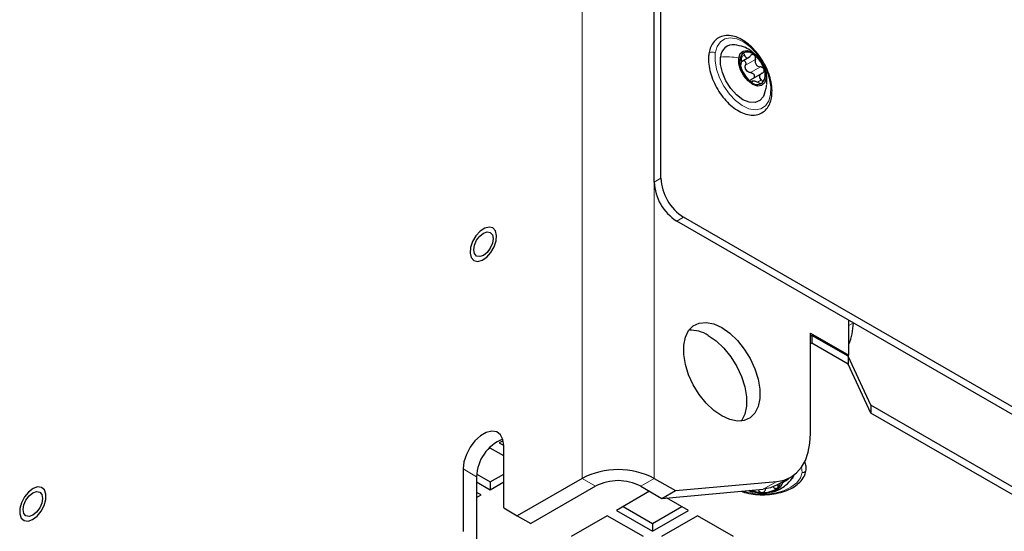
# Paper-space layout 'Blatt2' of a CAD drawing. Header units: millimetres. Extents: x 5 to 418, y 2 to 292.
# Tile 19 of 28: x 359 to 390, y 112 to 128. Entities that reach past the tile are written whole.
import ezdxf

# ---------------------------------------------------------------- set-up
doc = ezdxf.new("R2010")
doc.units = ezdxf.units.MM

psp = doc.layouts.new('Blatt2')

# ---------------------------------------------------------------- linework, layer by layer
at = {"color": 7, "linetype": 'Continuous', "lineweight": 18}
for p, q in [((376.6268, 216.6854), (376.6268, 113.8012)), ((378.8895, 113.8012), (378.8895, 216.6854)), ((381.6317, 127.0476), (381.7275, 127.103)), ((381.5964, 126.8018), (381.6025, 126.8053)), ((381.7563, 126.7871), (382.0674, 126.9667)), ((381.9143, 126.5513), (382.2255, 126.7309)), ((382.1279, 126.2472), (382.2529, 126.3193)), ((379.1017, 123.2323), (378.8895, 123.1098)), ((379.8088, 122.0075), (379.5966, 121.885)), ((384.9989, 118.6031), (385.1404, 118.6847)), ((402.1241, 108.8802), (385.1404, 118.6847)), ((372.8933, 114.0955), (373.3175, 113.8506)), ((383.5163, 114.1556), (383.5359, 113.9835)), ((376.6268, 113.8012), (377.0511, 113.5563)), ((378.4653, 113.5563), (378.8895, 113.8012)), ((382.3119, 113.4571), (382.7362, 113.702)), ((382.3806, 113.4653), (382.3806, 113.438)), ((382.6349, 113.5353), (382.6349, 113.5124))]:
    psp.add_line(p, q, dxfattribs=at)
at = {"color": 7, "linetype": 'Continuous', "lineweight": 25}
for p, q in [((378.8895, 123.1098), (378.8895, 207.3768)), ((379.1017, 123.2323), (379.1017, 207.4993)), ((381.6304, 126.8979), (381.8848, 127.0447)), ((382.2643, 126.5258), (381.9201, 126.3271)), ((382.0012, 126.294), (381.9338, 126.2551)), ((401.5169, 109.2307), (379.5966, 121.885)), ((401.7291, 109.3532), (379.8088, 122.0075)), ((384.9989, 117.6722), (384.9989, 118.7664)), ((383.7969, 118.3661), (384.9989, 117.6722)), ((383.7969, 115.2112), (383.7969, 118.3661)), ((383.8393, 118.2927), (383.7969, 118.2682)), ((383.8393, 118.2927), (383.8393, 118.0477)), ((384.9776, 117.6356), (383.8393, 118.2927)), ((383.8393, 118.0477), (383.7969, 118.0232)), ((384.9776, 117.3906), (383.8393, 118.0477)), ((384.9565, 117.6477), (384.9989, 117.6722)), ((384.9776, 117.6356), (384.9776, 117.3906)), ((385.6919, 116.0965), (384.9776, 117.6356)), ((385.6919, 115.8516), (384.9776, 117.3906)), ((385.6919, 116.0965), (385.6919, 115.8516)), ((400.5411, 107.5242), (385.6919, 116.0965)), ((400.5411, 107.2793), (385.6919, 115.8516)), ((374.15, 114.9851), (374.0246, 114.9127)), ((373.7418, 114.7494), (373.6635, 114.7042)), ((374.1661, 114.5045), (373.7418, 114.7494)), ((374.0246, 114.9127), (374.1661, 114.8311)), ((374.1661, 112.8706), (374.1661, 114.8303)), ((372.8933, 114.0955), (372.8933, 112.1358)), ((373.3175, 113.8506), (373.3175, 111.8909)), ((373.3211, 113.931), (373.7418, 113.6881)), ((373.7418, 113.6881), (374.1661, 113.933)), ((376.6268, 113.8012), (374.5903, 112.6256)), ((378.8895, 113.8012), (379.5542, 113.4175)), ((382.7511, 113.5927), (383.1754, 113.8376)), ((373.3175, 113.6881), (373.7418, 113.4432)), ((373.7418, 113.4432), (374.1661, 113.6881)), ((373.7418, 113.6881), (373.7418, 113.4432)), ((377.0511, 113.5563), (375.0146, 112.3807)), ((378.4653, 113.5563), (379.1299, 113.1726)), ((379.1299, 113.1726), (382.3119, 113.4571)), ((379.1299, 113.1726), (379.5542, 113.4175)), ((379.5542, 113.4175), (382.7362, 113.702)), ((382.9137, 113.6865), (382.9129, 113.6603)), ((373.4589, 113.2799), (373.3175, 113.3615)), ((373.3175, 113.1982), (373.4589, 113.2799)), ((378.7471, 113.3936), (377.7016, 112.79)), ((379.9643, 112.79), (379.2786, 113.1859)), ((374.1661, 112.8706), (374.5903, 112.6256)), ((377.9138, 112.9125), (378.833, 112.3819)), ((378.833, 112.3819), (379.7522, 112.9125)), ((374.5903, 112.6256), (375.0146, 112.3807)), ((377.4187, 112.6268), (376.2874, 111.9736)), ((378.5501, 111.9736), (377.4187, 112.6268)), ((377.7016, 112.79), (378.833, 112.1369)), ((378.833, 112.1369), (379.9643, 112.79)), ((380.2472, 112.6268), (379.1158, 111.9736)), ((381.3785, 111.9736), (380.2472, 112.6268)), ((378.833, 112.3819), (378.833, 112.1369))]:
    psp.add_line(p, q, dxfattribs=at)
at = {"color": 7, "linetype": 'Continuous', "lineweight": 18, "flags": 128}
for points in [[(380.8081, 127.1632), (380.8638, 127.3664), (380.9668, 127.5202), (381.1109, 127.6155), (381.2878, 127.6469), (381.4873, 127.6125), (381.6977, 127.5143), (381.9068, 127.3581), (382.1025, 127.1528), (382.2734, 126.9105), (382.4095, 126.6451), (382.503, 126.3723), (382.5483, 126.1077), (382.543, 125.8667)], [(382.543, 125.8667), (382.4872, 125.6635), (382.3843, 125.5097), (382.2402, 125.4144), (382.0632, 125.383), (381.8638, 125.4174), (381.6533, 125.5156), (381.4442, 125.6718), (381.2485, 125.8771), (381.0777, 126.1194), (380.9416, 126.3848), (380.8481, 126.6577), (380.8027, 126.9222), (380.8081, 127.1632)], [(383.5359, 113.9835), (383.4836, 113.8136), (383.3624, 113.6558), (383.1794, 113.5194), (382.9451, 113.4122), (382.6732, 113.3405), (382.3794, 113.3085), (382.0809, 113.318), (381.7951, 113.3684), (381.6836, 113.4009)]]:
    psp.add_lwpolyline(points, dxfattribs=at)
at = {"color": 7, "linetype": 'Continuous', "lineweight": 25, "flags": 128}
for points in [[(382.3751, 125.9922), (382.3178, 125.8025), (382.2084, 125.6706), (382.0558, 125.607), (381.8725, 125.617), (381.6732, 125.6998), (381.4741, 125.8486), (381.2913, 126.0513), (381.1396, 126.2917), (381.0313, 126.5501), (380.9753, 126.8057), (380.976, 127.0377)], [(381.5416, 127.0084), (381.5893, 127.1467), (381.6832, 127.2294), (381.812, 127.2467), (381.9601, 127.1963), (382.1098, 127.0845), (382.2429, 126.9246), (382.3434, 126.7361), (382.3992, 126.5415), (382.4035, 126.3644)], [(382.4035, 126.3644), (382.3558, 126.2261), (382.2619, 126.1434), (382.1331, 126.1261), (381.9849, 126.1765), (381.8352, 126.2883), (381.7021, 126.4482), (381.6016, 126.6367), (381.5459, 126.8313), (381.5416, 127.0084)], [(373.5698, 121.6612), (373.4253, 121.5648), (373.2934, 121.4193), (373.1901, 121.2424), (373.1277, 121.0554), (373.1137, 120.8808), (373.15, 120.7397), (373.232, 120.6491), (373.35, 120.62), (373.4896, 120.6559), (373.634, 120.7523), (373.7659, 120.8978), (373.8692, 121.0747), (373.9317, 121.2617), (373.9456, 121.4363), (373.9093, 121.5774), (373.8273, 121.668), (373.7094, 121.6971), (373.5698, 121.6612)], [(373.8106, 121.4551), (373.8337, 121.3341), (373.8106, 121.1864), (373.7447, 121.0344), (373.646, 120.9013), (373.5297, 120.8074), (373.4133, 120.767), (373.3147, 120.7862), (373.2487, 120.862), (373.2256, 120.983), (373.2487, 121.1307), (373.3147, 121.2827), (373.4133, 121.4158), (373.5297, 121.5097), (373.646, 121.5501), (373.7447, 121.5309), (373.8106, 121.4551)], [(380.7609, 118.6513), (381.0108, 118.5374), (381.2608, 118.3627), (381.4998, 118.1351), (381.7174, 117.8644), (381.9042, 117.5624), (382.0519, 117.2423), (382.1541, 116.9182), (382.2063, 116.6042), (382.2063, 116.314), (382.1541, 116.0603), (382.0519, 115.8542), (381.9042, 115.7047), (381.7174, 115.6183), (381.4998, 115.5989), (381.2608, 115.6472), (381.0108, 115.7611), (380.7609, 115.9357), (380.5219, 116.1634), (380.3043, 116.4341), (380.1175, 116.7361), (379.9698, 117.0562), (379.8676, 117.3803), (379.8154, 117.6943), (379.8154, 117.9845), (379.8676, 118.2382), (379.9698, 118.4443), (380.1175, 118.5938), (380.3043, 118.6801), (380.5219, 118.6996), (380.7609, 118.6513)], [(380.5866, 118.2924), (380.8365, 118.1178), (381.0755, 117.8902), (381.2932, 117.6194), (381.4799, 117.3175), (381.6276, 116.9974), (381.7298, 116.6733), (381.7821, 116.3593), (381.7821, 116.0691), (381.7298, 115.8154), (381.6276, 115.6093), (381.6218, 115.6011)], [(374.1661, 114.8303), (374.1403, 115.0225), (374.065, 115.1693), (373.9464, 115.2589), (373.794, 115.284), (373.6202, 115.2426), (373.4391, 115.138), (373.2653, 114.9788), (373.1129, 114.7777), (372.9943, 114.5512), (372.919, 114.3175), (372.8933, 114.0955)], [(382.7362, 113.702), (382.9669, 113.7469), (383.1755, 113.8377), (383.3585, 113.973), (383.5126, 114.1504), (383.6354, 114.3669), (383.7246, 114.6189), (383.7787, 114.9019), (383.7969, 115.2112)], [(383.2766, 113.9045), (383.2404, 113.83), (383.2209, 113.8008)], [(359.3951, 113.4805), (359.252, 113.3719), (359.1252, 113.2177), (359.0301, 113.0366), (358.9781, 112.8504), (358.9754, 112.6816), (359.0225, 112.5505), (359.1136, 112.473), (359.2377, 112.4584), (359.3799, 112.5084), (359.523, 112.6171), (359.6498, 112.7713), (359.745, 112.9524), (359.797, 113.1386), (359.7996, 113.3074), (359.7526, 113.4384), (359.6615, 113.516), (359.5373, 113.5306), (359.3951, 113.4805)], [(382.9129, 113.6603), (382.8642, 113.54), (382.7472, 113.4366), (382.576, 113.3626), (382.3713, 113.3268), (382.1577, 113.3335), (381.961, 113.3821), (381.88, 113.4185)], [(382.7511, 113.5927), (382.5426, 113.5019), (382.3119, 113.4571)], [(359.6684, 113.291), (359.6916, 113.17), (359.6684, 113.0223), (359.6025, 112.8703), (359.5039, 112.7373), (359.3875, 112.6434), (359.2712, 112.6029), (359.1725, 112.6221), (359.1066, 112.6979), (359.0835, 112.8189), (359.1066, 112.9667), (359.1725, 113.1186), (359.2712, 113.2517), (359.3875, 113.3456), (359.5039, 113.386), (359.6025, 113.3669), (359.6684, 113.291)]]:
    psp.add_lwpolyline(points, dxfattribs=at)
at = {"color": 7, "linetype": 'Continuous', "lineweight": 25}
for centre, radius, start, end in [((381.3687, 127.0344), 0.3927, 82.59025, 179.52429), ((381.9842, 126.8916), 0.4127, 141.32914, 203.00379), ((381.8192, 126.9017), 0.2934, 44.00037, 122.37609), ((381.468, 126.3931), 0.9075, 15.9494, 51.72623), ((382.477, 126.9797), 0.9075, 195.9494, 231.72627), ((382.0527, 126.8125), 0.333, 208.12924, 219.54578), ((381.9608, 126.4812), 0.4126, 321.32891, 23.00376), ((382.1259, 126.4711), 0.2934, 224.00045, 302.37602), ((380.4247, 123.1797), 1.5368, 182.60548, 237.3945), ((380.6369, 123.3021), 1.5368, 182.60541, 237.39463), ((383.288, 118.7253), 1.8528, 337.4328, 358.74535), ((380.0384, 117.4461), 1.0083, 57.0702, 93.56898), ((374.6015, 113.8301), 1.2841, 111.12689, 179.08411), ((377.7582, 111.6177), 2.4592, 62.60964, 117.39036), ((377.7582, 112.1916), 1.537, 62.60973, 117.39027), ((382.282, 114.1846), 0.8277, 246.59146, 268.96595), ((382.322, 114.0966), 0.7416, 265.74727, 306.83673), ((382.609, 113.6983), 0.251, 308.91225, 349.63123)]:
    psp.add_arc(centre, radius, start, end, dxfattribs=at)
for points, knots in [([(382.577, 125.8014), (382.5813, 125.8437), (382.594, 125.9708), (382.575, 126.1909), (382.5115, 126.4566), (382.4062, 126.7225), (382.2654, 126.9769), (382.0947, 127.2089), (381.9012, 127.4085), (381.6918, 127.5669), (381.4732, 127.6758), (381.2533, 127.7267), (381.0446, 127.7109), (380.8652, 127.6283), (380.7296, 127.4912), (380.6405, 127.3197), (380.6163, 127.1933), (380.6043, 127.1305)], [0, 0, 0, 0, 0.0364491, 0.1094131, 0.187968, 0.2701903, 0.3538658, 0.4366991, 0.5164817, 0.5915057, 0.660837, 0.7244605, 0.7828165, 0.8370415, 0.8899979, 0.9454379, 1, 1, 1, 1]), ([(382.0048, 127.1617), (381.9704, 127.1949), (381.8823, 127.28), (381.6772, 127.3725), (381.5078, 127.4059), (381.4113, 127.4249)], [0, 0, 0, 0, 0.215927, 0.5537884, 1, 1, 1, 1]), ([(380.6043, 127.1305), (380.6001, 127.0882), (380.5874, 126.9612), (380.6063, 126.7411), (380.6698, 126.4753), (380.7751, 126.2094), (380.916, 125.955), (381.0866, 125.723), (381.2802, 125.5234), (381.4896, 125.365), (381.7082, 125.2561), (381.9281, 125.2053), (382.1368, 125.2211), (382.3161, 125.3036), (382.4518, 125.4407), (382.5408, 125.6123), (382.565, 125.7387), (382.577, 125.8014)], [0, 0, 0, 0, 0.03644911, 0.1094135, 0.18796833, 0.27019062, 0.35386608, 0.43669899, 0.51648182, 0.59150551, 0.66083702, 0.72446051, 0.78281653, 0.83704129, 0.88999791, 0.9454379, 1, 1, 1, 1]), ([(381.6025, 126.8053), (381.6078, 126.8081), (381.6189, 126.8139), (381.6219, 126.8365), (381.6273, 126.8623), (381.6304, 126.8967), (381.6342, 126.9494), (381.6328, 126.9907), (381.6319, 127.0187)], [0, 0, 0, 0, 0.07583849, 0.16052405, 0.28389573, 0.4421331, 0.62228013, 1, 1, 1, 1]), ([(381.6621, 127.1495), (381.6565, 127.1425), (381.6438, 127.1266), (381.6354, 127.0942), (381.6305, 127.0576), (381.6314, 127.0318), (381.6319, 127.0187)], [0, 0, 0, 0, 0.19367697, 0.43850144, 0.7149058, 1, 1, 1, 1]), ([(381.7275, 127.103), (381.724, 127.1128), (381.7177, 127.1306), (381.7022, 127.1511), (381.68, 127.1608), (381.6681, 127.1533), (381.6621, 127.1495)], [0, 0, 0, 0, 0.3235026, 0.5855296, 0.7916647, 1, 1, 1, 1]), ([(381.7275, 127.103), (381.7351, 127.082), (381.7458, 127.052), (381.7762, 127.0239), (381.8036, 127.0142), (381.8335, 127.0175), (381.8749, 127.0358), (381.8986, 127.0623), (381.9149, 127.0806)], [0, 0, 0, 0, 0.2572896, 0.3686852, 0.4752047, 0.5885315, 0.7149641, 1, 1, 1, 1]), ([(382.0302, 127.1055), (382.0205, 127.1111), (382.0017, 127.1221), (381.9681, 127.1207), (381.9376, 127.1062), (381.9227, 127.0894), (381.9149, 127.0806)], [0, 0, 0, 0, 0.2500875, 0.4890419, 0.7351604, 1, 1, 1, 1]), ([(382.0674, 126.9667), (382.0701, 126.9794), (382.0754, 127.005), (382.0706, 127.0439), (382.0568, 127.08), (382.0388, 127.0972), (382.0302, 127.1055)], [0, 0, 0, 0, 0.2556066, 0.513459, 0.76495, 1, 1, 1, 1]), ([(381.6025, 126.8053), (381.6002, 126.8046), (381.5931, 126.8023), (381.5945, 126.7835), (381.5961, 126.761), (381.6014, 126.7415), (381.6044, 126.7304)], [0, 0, 0, 0, 0.0831188, 0.2621946, 0.5754, 1, 1, 1, 1]), ([(381.6044, 126.7304), (381.6083, 126.718), (381.6159, 126.6936), (381.6304, 126.6599), (381.6445, 126.6309), (381.6548, 126.6143), (381.6593, 126.6071)], [0, 0, 0, 0, 0.28610782, 0.56766826, 0.81204334, 1, 1, 1, 1]), ([(381.6967, 126.9362), (381.7044, 126.9333), (381.7234, 126.9262), (381.7449, 126.8996), (381.7596, 126.8648), (381.7643, 126.8255), (381.759, 126.7998), (381.7563, 126.7871)], [0, 0, 0, 0, 0.1381919, 0.3400797, 0.5570695, 0.7789567, 1, 1, 1, 1]), ([(381.759, 126.6555), (381.7532, 126.6773), (381.7415, 126.721), (381.7514, 126.765), (381.7563, 126.7871)], [0, 0, 0, 0, 0.5006262, 1, 1, 1, 1]), ([(382.0674, 126.9667), (382.0621, 126.9392), (382.0541, 126.8978), (382.0657, 126.8428), (382.0837, 126.8047), (382.1119, 126.7735), (382.1577, 126.7424), (382.1985, 126.7355), (382.2255, 126.7309)], [0, 0, 0, 0, 0.250853, 0.37785, 0.5040803, 0.6299845, 0.7553695, 1, 1, 1, 1]), ([(382.3406, 126.6424), (382.3358, 126.6543), (382.326, 126.6783), (382.2976, 126.7058), (382.2635, 126.7251), (382.238, 126.729), (382.2255, 126.7309)], [0, 0, 0, 0, 0.2474159, 0.5014531, 0.7534762, 1, 1, 1, 1]), ([(381.8174, 126.3714), (381.8045, 126.3897), (381.784, 126.419), (381.7549, 126.4592), (381.7318, 126.4928), (381.7099, 126.5262), (381.6863, 126.5645), (381.6695, 126.591), (381.6593, 126.6071)], [0, 0, 0, 0, 0.2369901, 0.3777482, 0.5245715, 0.6681378, 0.798886, 1, 1, 1, 1]), ([(381.9143, 126.5513), (381.8927, 126.5543), (381.8489, 126.5604), (381.8137, 126.587), (381.7959, 126.6005)], [0, 0, 0, 0, 0.4953466, 1, 1, 1, 1]), ([(381.9143, 126.5513), (381.9269, 126.5494), (381.9522, 126.5455), (381.9865, 126.5263), (382.014, 126.4987), (382.0314, 126.4644), (382.035, 126.4281), (382.0267, 126.3969), (382.0133, 126.3833), (382.008, 126.3778)], [0, 0, 0, 0, 0.1538408, 0.3107853, 0.4697006, 0.6242171, 0.7699854, 0.9080377, 1, 1, 1, 1]), ([(382.2823, 126.5327), (382.2603, 126.5223), (382.228, 126.5072), (382.1997, 126.4703), (382.1887, 126.4392), (382.1907, 126.4061), (382.2084, 126.3621), (382.2348, 126.3367), (382.2529, 126.3193)], [0, 0, 0, 0, 0.25867494, 0.37928443, 0.49421533, 0.60949723, 0.73126083, 1, 1, 1, 1]), ([(382.2823, 126.5327), (382.2927, 126.5375), (382.3133, 126.547), (382.3357, 126.5736), (382.3469, 126.6073), (382.3428, 126.6305), (382.3406, 126.6424)], [0, 0, 0, 0, 0.24911205, 0.49176917, 0.73866393, 1, 1, 1, 1]), ([(382.4202, 126.1965), (382.4264, 126.2652), (382.4364, 126.3758), (382.4103, 126.4832), (382.4004, 126.5238)], [0, 0, 0, 0, 0.6217988, 1, 1, 1, 1]), ([(381.8174, 126.3714), (381.8232, 126.3631), (381.8361, 126.3449), (381.8593, 126.3181), (381.8854, 126.291), (381.9052, 126.2751), (381.9149, 126.2673)], [0, 0, 0, 0, 0.212757, 0.467316, 0.7408163, 1, 1, 1, 1]), ([(381.8868, 126.2834), (381.8964, 126.2991), (381.9107, 126.3222), (381.9348, 126.3337), (381.9427, 126.3374)], [0, 0, 0, 0, 0.6749023, 1, 1, 1, 1]), ([(381.9149, 126.2673), (381.9232, 126.2617), (381.9372, 126.2523), (381.9545, 126.2431), (381.9714, 126.2451), (381.9704, 126.2533), (381.9698, 126.2574)], [0, 0, 0, 0, 0.4243265, 0.7046831, 0.8508825, 1, 1, 1, 1]), ([(382.1572, 126.235), (382.1321, 126.2464), (382.0956, 126.263), (382.0471, 126.2767), (382.0164, 126.2829), (381.9939, 126.2842), (381.9707, 126.2809), (381.9701, 126.2662), (381.9698, 126.2574)], [0, 0, 0, 0, 0.3872569, 0.5632319, 0.7115951, 0.8218076, 0.8942431, 1, 1, 1, 1]), ([(382.1572, 126.235), (382.1691, 126.2296), (382.192, 126.2191), (382.2266, 126.2113), (382.2588, 126.2097), (382.2755, 126.2191), (382.283, 126.2233)], [0, 0, 0, 0, 0.2947555, 0.5712444, 0.8092487, 1, 1, 1, 1]), ([(382.283, 126.2233), (382.2875, 126.2295), (382.2972, 126.2425), (382.2923, 126.2699), (382.2774, 126.2961), (382.2615, 126.3112), (382.2529, 126.3193)], [0, 0, 0, 0, 0.196294, 0.4179364, 0.6875579, 1, 1, 1, 1]), ([(382.3274, 125.8223), (382.3494, 125.877), (382.3915, 125.9818), (382.4105, 126.0931), (382.4195, 126.1463)], [0, 0, 0, 0, 0.5221223, 1, 1, 1, 1]), ([(381.6286, 113.396), (381.6599, 113.384), (381.7794, 113.3379), (382.0032, 113.2998), (382.2916, 113.2782), (382.5812, 113.2966), (382.8585, 113.3506), (383.1122, 113.4399), (383.332, 113.5624), (383.5052, 113.7164), (383.6209, 113.8896), (383.6448, 114.0146), (383.6554, 114.0701)], [0, 0, 0, 0, 0.0421649, 0.161318, 0.2838783, 0.4064844, 0.5257996, 0.6389655, 0.7441266, 0.840799, 0.9293877, 1, 1, 1, 1]), ([(383.6554, 114.0701), (383.6571, 114.1066), (383.6612, 114.1971), (383.6297, 114.2824), (383.6109, 114.3333)], [0, 0, 0, 0, 0.4041234, 1, 1, 1, 1]), ([(382.5746, 113.3698), (382.6074, 113.3757), (382.7074, 113.3937), (382.8559, 113.4697), (383.0509, 113.5988), (383.1575, 113.7258), (383.2233, 113.8041)], [0, 0, 0, 0, 0.1247084, 0.3811106, 0.6184803, 1, 1, 1, 1]), ([(381.8672, 113.4173), (381.8867, 113.4069), (381.9264, 113.3856), (381.9708, 113.3773), (381.9935, 113.3731)], [0, 0, 0, 0, 0.48890881, 1, 1, 1, 1]), ([(382.163, 113.4449), (382.1661, 113.4336), (382.1724, 113.4106), (382.1962, 113.3822), (382.2287, 113.362), (382.2541, 113.3587), (382.267, 113.357)], [0, 0, 0, 0, 0.2382049, 0.48193, 0.7362568, 1, 1, 1, 1]), ([(382.267, 113.357), (382.2802, 113.3579), (382.3061, 113.3596), (382.3405, 113.3777), (382.3673, 113.4042), (382.3762, 113.4268), (382.3806, 113.438)], [0, 0, 0, 0, 0.2614806, 0.5161982, 0.7610942, 1, 1, 1, 1]), ([(382.6349, 113.5124), (382.6462, 113.5059), (382.6684, 113.4932), (382.7046, 113.4852), (382.7396, 113.4861), (382.758, 113.4976), (382.7667, 113.5031)], [0, 0, 0, 0, 0.2770295, 0.5428759, 0.7857896, 1, 1, 1, 1]), ([(382.7667, 113.5031), (382.7727, 113.5104), (382.7851, 113.5255), (382.7858, 113.5574), (382.7752, 113.589), (382.7614, 113.6078), (382.7541, 113.6177)], [0, 0, 0, 0, 0.219939, 0.4509533, 0.7111441, 1, 1, 1, 1])]:
    psp.add_open_spline(points, degree=3, knots=knots, dxfattribs=at)
at = {"color": 7, "linetype": 'Continuous', "lineweight": 18}
for points, knots in [([(380.8081, 127.1632), (380.7955, 127.1707), (380.7695, 127.1863), (380.7242, 127.1949), (380.6791, 127.1933), (380.6405, 127.18), (380.6118, 127.1582), (380.6076, 127.1383), (380.6058, 127.1302)], [0, 0, 0, 0, 0.1841058, 0.38116286, 0.57453698, 0.74896221, 0.8973038, 1, 1, 1, 1]), ([(380.976, 127.0377), (381.07, 127.0438), (381.2596, 127.056), (381.4471, 127.0244), (381.5416, 127.0084)], [0, 0, 0, 0, 0.4957071, 1, 1, 1, 1]), ([(382.4153, 126.147), (382.4179, 126.1562), (382.4379, 126.2268), (382.4195, 126.3004), (382.4035, 126.3644)], [0, 0, 0, 0, 0.1299076, 1, 1, 1, 1]), ([(382.543, 125.8667), (382.5522, 125.8584), (382.5692, 125.8429), (382.5808, 125.8161), (382.5763, 125.8038), (382.5755, 125.8017)], [0, 0, 0, 0, 0.4932151, 0.9135692, 1, 1, 1, 1]), ([(383.5359, 113.9835), (383.5515, 113.9844), (383.5818, 113.9861), (383.621, 114.0067), (383.6486, 114.0362), (383.6523, 114.06), (383.6539, 114.0704)], [0, 0, 0, 0, 0.2869011, 0.558138, 0.80888, 1, 1, 1, 1]), ([(383.1375, 113.8157), (383.1347, 113.8127), (383.0739, 113.7447), (382.9915, 113.7015), (382.9129, 113.6603)], [0, 0, 0, 0, 0.0454273, 1, 1, 1, 1])]:
    psp.add_open_spline(points, degree=3, knots=knots, dxfattribs=at)

doc.saveas('drawing.dxf')
